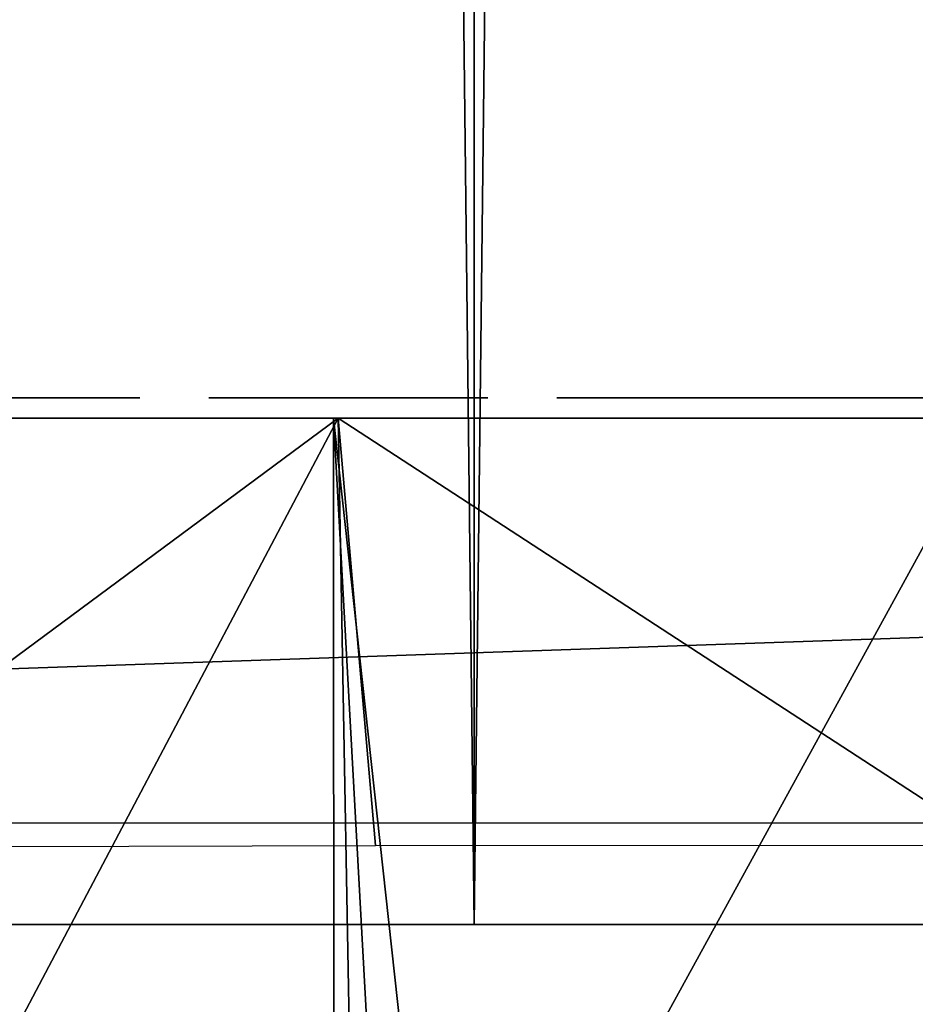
# Model space of a CAD drawing. Header units: millimetres. Extents: x -68 to 68, y 0 to 255.
# Tile 41 of 217: x -4.81 to -0.39, y 27.11 to 31.97. Entities that reach past the tile are written whole.
import ezdxf

# ---------------------------------------------------------------- set-up
doc = ezdxf.new("R2010")
doc.units = ezdxf.units.MM
doc.header["$LTSCALE"] = 41.718519
for name, color, linetype in [('15', 7, 'CONTINUOUS'), ('18', 7, 'CONTINUOUS'), ('2', 7, 'CONTINUOUS'), ('25', 7, 'CONTINUOUS'), ('26', 7, 'CONTINUOUS'), ('27', 7, 'CONTINUOUS'), ('3', 7, 'CONTINUOUS'), ('5', 7, 'CONTINUOUS'), ('82', 7, 'CONTINUOUS'), ('83', 7, 'CONTINUOUS'), ('9', 7, 'CONTINUOUS')]:
    doc.layers.add(name, color=color, linetype=linetype)

msp = doc.modelspace()

# ---------------------------------------------------------------- linework, layer by layer
at = {"layer": '15', "color": 252, "linetype": 'Continuous', "true_color": 0x96918c}
for points in [[(-43.8192, 30, -48.3471), (-46.1387, 30, -46.1387), (43.8192, 30, -48.3471), (-43.8192, 30, -48.3471)], [(43.8192, 30, -48.3471), (-46.1387, 30, -46.1387), (46.1387, 30, -46.1387), (43.8192, 30, -48.3471)], [(46.1387, 30, -46.1387), (-46.1387, 30, -46.1387), (-43.4871, 30, -44.7371), (46.1387, 30, -46.1387)], [(-43.8192, 30, 48.3471), (46.1387, 30, 46.1387), (-46.1387, 30, 46.1387), (-43.8192, 30, 48.3471)], [(-46.1387, 30, 46.1387), (46.1387, 30, 46.1387), (43.4871, 30, 44.7371), (-46.1387, 30, 46.1387)], [(-43.3937, 30, 44.7336), (-46.1387, 30, 46.1387), (43.4871, 30, 44.7371), (-43.3937, 30, 44.7336)], [(-41.3942, 30, -50.4389), (-43.8192, 30, -48.3471), (41.3942, 30, -50.4389), (-41.3942, 30, -50.4389)], [(41.3942, 30, -50.4389), (-43.8192, 30, -48.3471), (43.8192, 30, -48.3471), (41.3942, 30, -50.4389)], [(43.8192, 30, 48.3471), (46.1387, 30, 46.1387), (-43.8192, 30, 48.3471), (43.8192, 30, 48.3471)], [(-41.3942, 30, 50.4389), (43.8192, 30, 48.3471), (-43.8192, 30, 48.3471), (-41.3942, 30, 50.4389)], [(43.3937, 30, -44.7336), (46.1387, 30, -46.1387), (-43.4871, 30, -44.7371), (43.3937, 30, -44.7336)], [(43.3937, 30, -44.7336), (-43.4871, 30, -44.7371), (-43.3007, 30, -44.7231), (43.3937, 30, -44.7336)], [(-43.209, 30, 44.7057), (-43.3937, 30, 44.7336), (43.3007, 30, 44.7231), (-43.209, 30, 44.7057)], [(-43.3937, 30, 44.7336), (43.4871, 30, 44.7371), (43.3007, 30, 44.7231), (-43.3937, 30, 44.7336)], [(43.209, 30, -44.7057), (43.3937, 30, -44.7336), (-43.3007, 30, -44.7231), (43.209, 30, -44.7057)], [(-43.1186, 30, -44.6815), (43.209, 30, -44.7057), (-43.3007, 30, -44.7231), (-43.1186, 30, -44.6815)], [(-43.0304, 30, 44.6507), (-43.209, 30, 44.7057), (43.1186, 30, 44.6815), (-43.0304, 30, 44.6507)], [(43.1186, 30, 44.6815), (-43.209, 30, 44.7057), (43.3007, 30, 44.7231), (43.1186, 30, 44.6815)], [(43.0304, 30, -44.6507), (43.209, 30, -44.7057), (-43.1186, 30, -44.6815), (43.0304, 30, -44.6507)], [(-42.9447, 30, -44.6133), (43.0304, 30, -44.6507), (-43.1186, 30, -44.6815), (-42.9447, 30, -44.6133)], [(-42.8621, 30, 44.5696), (-43.0304, 30, 44.6507), (42.9447, 30, 44.6133), (-42.8621, 30, 44.5696)], [(42.9447, 30, 44.6133), (-43.0304, 30, 44.6507), (43.1186, 30, 44.6815), (42.9447, 30, 44.6133)], [(42.8621, 30, -44.5696), (43.0304, 30, -44.6507), (-42.9447, 30, -44.6133), (42.8621, 30, -44.5696)], [(-42.7829, 30, -44.5199), (42.8621, 30, -44.5696), (-42.9447, 30, -44.6133), (-42.7829, 30, -44.5199)], [(-42.7077, 30, 44.4644), (-42.8621, 30, 44.5696), (42.7829, 30, 44.5199), (-42.7077, 30, 44.4644)], [(42.7829, 30, 44.5199), (-42.8621, 30, 44.5696), (42.9447, 30, 44.6133), (42.7829, 30, 44.5199)], [(42.7077, 30, -44.4644), (42.8621, 30, -44.5696), (-42.7829, 30, -44.5199), (42.7077, 30, -44.4644)], [(-42.6369, 30, -44.4034), (42.7077, 30, -44.4644), (-42.7829, 30, -44.5199), (-42.6369, 30, -44.4034)], [(-42.5708, 30, 44.3373), (-42.7077, 30, 44.4644), (42.6369, 30, 44.4034), (-42.5708, 30, 44.3373)], [(42.6369, 30, 44.4034), (-42.7077, 30, 44.4644), (42.7829, 30, 44.5199), (42.6369, 30, 44.4034)], [(42.5708, 30, -44.3373), (42.7077, 30, -44.4644), (-42.6369, 30, -44.4034), (42.5708, 30, -44.3373)], [(-42.5098, 30, -44.2664), (42.5708, 30, -44.3373), (-42.6369, 30, -44.4034), (-42.5098, 30, -44.2664)], [(-42.4543, 30, 44.1912), (-42.5708, 30, 44.3373), (42.5098, 30, 44.2664), (-42.4543, 30, 44.1912)], [(42.5098, 30, 44.2664), (-42.5708, 30, 44.3373), (42.6369, 30, 44.4034), (42.5098, 30, 44.2664)], [(42.4543, 30, -44.1912), (42.5708, 30, -44.3373), (-42.5098, 30, -44.2664), (42.4543, 30, -44.1912)], [(-42.4045, 30, -44.1121), (42.4543, 30, -44.1912), (-42.5098, 30, -44.2664), (-42.4045, 30, -44.1121)], [(-42.3609, 30, 44.0294), (-42.4543, 30, 44.1912), (42.4045, 30, 44.1121), (-42.3609, 30, 44.0294)], [(42.4045, 30, 44.1121), (-42.4543, 30, 44.1912), (42.5098, 30, 44.2664), (42.4045, 30, 44.1121)], [(42.3609, 30, -44.0294), (42.4543, 30, -44.1912), (-42.4045, 30, -44.1121), (42.3609, 30, -44.0294)], [(-42.3235, 30, -43.9437), (42.3609, 30, -44.0294), (-42.4045, 30, -44.1121), (-42.3235, 30, -43.9437)], [(-42.2926, 30, 43.8555), (-42.3609, 30, 44.0294), (42.3235, 30, 43.9437), (-42.2926, 30, 43.8555)], [(42.3235, 30, 43.9437), (-42.3609, 30, 44.0294), (42.4045, 30, 44.1121), (42.3235, 30, 43.9437)], [(42.2926, 30, -43.8555), (42.3609, 30, -44.0294), (-42.3235, 30, -43.9437), (42.2926, 30, -43.8555)], [(-42.2684, 30, -43.7652), (42.2926, 30, -43.8555), (-42.3235, 30, -43.9437), (-42.2684, 30, -43.7652)], [(-42.251, 30, 43.6734), (-42.2926, 30, 43.8555), (42.2684, 30, 43.7652), (-42.251, 30, 43.6734)], [(42.2684, 30, 43.7652), (-42.2926, 30, 43.8555), (42.3235, 30, 43.9437), (42.2684, 30, 43.7652)], [(42.251, 30, -43.6734), (42.2926, 30, -43.8555), (-42.2684, 30, -43.7652), (42.251, 30, -43.6734)], [(-42.2406, 30, -43.5805), (42.251, 30, -43.6734), (-42.2684, 30, -43.7652), (-42.2406, 30, -43.5805)], [(-2.6272, 30, 43.4333), (-5.245, 30, 43.1954), (-42.251, 30, 43.3007), (-2.6272, 30, 43.4333)], [(-42.2371, 30, 43.4871), (-2.6272, 30, 43.4333), (-42.251, 30, 43.3007), (-42.2371, 30, 43.4871)], [(-42.251, 30, 43.6734), (0, 30, 43.5127), (-42.2371, 30, 43.4871), (-42.251, 30, 43.6734)], [(0, 30, 43.5127), (-42.251, 30, 43.6734), (42.2406, 30, 43.5805), (0, 30, 43.5127)], [(42.2406, 30, 43.5805), (-42.251, 30, 43.6734), (42.2684, 30, 43.7652), (42.2406, 30, 43.5805)], [(-2.6272, 30, -43.4333), (0, 30, -43.5127), (-42.2406, 30, -43.3937), (-2.6272, 30, -43.4333)], [(0, 30, -43.5127), (42.251, 30, -43.6734), (-42.2406, 30, -43.5805), (0, 30, -43.5127)], [(-42.2406, 30, -43.3937), (0, 30, -43.5127), (-42.2406, 30, -43.5805), (-42.2406, 30, -43.3937)], [(-2.6272, 30, -43.4333), (-42.2406, 30, -43.3937), (-41.4093, 30, -43.2782), (-2.6272, 30, -43.4333)], [(0, 30, 43.5127), (-2.6272, 30, 43.4333), (-42.2371, 30, 43.4871), (0, 30, 43.5127)], [(-41.3222, 30, -43.2782), (-2.6272, 30, -43.4333), (-41.4093, 30, -43.2782), (-41.3222, 30, -43.2782)], [(-38.8694, 30, -52.4093), (-41.3942, 30, -50.4389), (38.8694, 30, -52.4093), (-38.8694, 30, -52.4093)], [(38.8694, 30, -52.4093), (-41.3942, 30, -50.4389), (41.3942, 30, -50.4389), (38.8694, 30, -52.4093)], [(41.3942, 30, 50.4389), (43.8192, 30, 48.3471), (-41.3942, 30, 50.4389), (41.3942, 30, 50.4389)], [(-38.8694, 30, 52.4093), (41.3942, 30, 50.4389), (-41.3942, 30, 50.4389), (-38.8694, 30, 52.4093)], [(-41.2365, 30, -43.2631), (-2.6272, 30, -43.4333), (-41.3222, 30, -43.2782), (-41.2365, 30, -43.2631)], [(-41.1546, 30, -43.2333), (-2.6272, 30, -43.4333), (-41.2365, 30, -43.2631), (-41.1546, 30, -43.2333)], [(-5.245, 30, -43.1954), (-2.6272, 30, -43.4333), (-41.1546, 30, -43.2333), (-5.245, 30, -43.1954)], [(-36.2509, 30, -54.2534), (-38.8694, 30, -52.4093), (36.2509, 30, -54.2534), (-36.2509, 30, -54.2534)], [(36.2509, 30, -54.2534), (-38.8694, 30, -52.4093), (38.8694, 30, -52.4093), (36.2509, 30, -54.2534)], [(38.8694, 30, 52.4093), (41.3942, 30, 50.4389), (-38.8694, 30, 52.4093), (38.8694, 30, 52.4093)], [(-36.2509, 30, 54.2534), (38.8694, 30, 52.4093), (-38.8694, 30, 52.4093), (-36.2509, 30, 54.2534)], [(-33.5452, 30, -55.9668), (-36.2509, 30, -54.2534), (33.5452, 30, -55.9668), (-33.5452, 30, -55.9668)], [(33.5452, 30, -55.9668), (-36.2509, 30, -54.2534), (36.2509, 30, -54.2534), (33.5452, 30, -55.9668)], [(36.2509, 30, 54.2534), (38.8694, 30, 52.4093), (-36.2509, 30, 54.2534), (36.2509, 30, 54.2534)], [(-33.5452, 30, 55.9668), (36.2509, 30, 54.2534), (-36.2509, 30, 54.2534), (-33.5452, 30, 55.9668)], [(-30.7586, 30, -57.5454), (-33.5452, 30, -55.9668), (30.7586, 30, -57.5454), (-30.7586, 30, -57.5454)], [(30.7586, 30, -57.5454), (-33.5452, 30, -55.9668), (33.5452, 30, -55.9668), (30.7586, 30, -57.5454)], [(33.5452, 30, 55.9668), (36.2509, 30, 54.2534), (-33.5452, 30, 55.9668), (33.5452, 30, 55.9668)], [(-30.7586, 30, 57.5454), (33.5452, 30, 55.9668), (-33.5452, 30, 55.9668), (-30.7586, 30, 57.5454)], [(-30.7586, 30, -57.5454), (30.7586, 30, -57.5454), (10.3376, 30, -58.3463), (-30.7586, 30, -57.5454)], [(9.6519, 30, -58.4586), (-30.7586, 30, -57.5454), (10.3376, 30, -58.3463), (9.6519, 30, -58.4586)], [(-30.7586, 30, -57.5454), (9.6519, 30, -58.4586), (-6.3296, 30, -58.9179), (-30.7586, 30, -57.5454)], [(30.7586, 30, 57.5454), (33.5452, 30, 55.9668), (-30.7586, 30, 57.5454), (30.7586, 30, 57.5454)], [(-27.898, 30, 58.9853), (30.7586, 30, 57.5454), (-30.7586, 30, 57.5454), (-27.898, 30, 58.9853)], [(27.898, 30, 58.9853), (30.7586, 30, 57.5454), (-27.898, 30, 58.9853), (27.898, 30, 58.9853)], [(-24.9701, 30, 60.2832), (27.898, 30, 58.9853), (-27.898, 30, 58.9853), (-24.9701, 30, 60.2832)], [(24.9701, 30, 60.2832), (27.898, 30, 58.9853), (-24.9701, 30, 60.2832), (24.9701, 30, 60.2832)], [(-21.9821, 30, 61.4357), (24.9701, 30, 60.2832), (-24.9701, 30, 60.2832), (-21.9821, 30, 61.4357)], [(-18.941, 30, -62.4404), (-21.9821, 30, -61.4357), (-0.8774, 30, -62.2897), (-18.941, 30, -62.4404)], [(-0.8774, 30, -62.2897), (-21.9821, 30, -61.4357), (-0.9665, 30, -62.2811), (-0.8774, 30, -62.2897)], [(-0.9665, 30, -62.2811), (-21.9821, 30, -61.4357), (-2.6083, 30, -62.199), (-0.9665, 30, -62.2811)], [(-2.6083, 30, -62.199), (-21.9821, 30, -61.4357), (-3.2399, 30, -62.1656), (-2.6083, 30, -62.199)], [(-3.2399, 30, -62.1656), (-21.9821, 30, -61.4357), (-5.3201, 30, -62.0683), (-3.2399, 30, -62.1656)], [(21.9821, 30, 61.4357), (24.9701, 30, 60.2832), (-21.9821, 30, 61.4357), (21.9821, 30, 61.4357)], [(-18.941, 30, 62.4404), (21.9821, 30, 61.4357), (-21.9821, 30, 61.4357), (-18.941, 30, 62.4404)], [(-15.8545, 30, -63.2945), (-18.941, 30, -62.4404), (15.8545, 30, -63.2945), (-15.8545, 30, -63.2945)], [(15.8545, 30, -63.2945), (-18.941, 30, -62.4404), (18.941, 30, -62.4404), (15.8545, 30, -63.2945)], [(18.941, 30, -62.4404), (-18.941, 30, -62.4404), (-0.8774, 30, -62.2897), (18.941, 30, -62.4404)], [(18.941, 30, 62.4404), (21.9821, 30, 61.4357), (-18.941, 30, 62.4404), (18.941, 30, 62.4404)], [(-15.8545, 30, 63.2945), (18.941, 30, 62.4404), (-18.941, 30, 62.4404), (-15.8545, 30, 63.2945)], [(-12.7296, 30, -63.9962), (-15.8545, 30, -63.2945), (12.7296, 30, -63.9962), (-12.7296, 30, -63.9962)], [(12.7296, 30, -63.9962), (-15.8545, 30, -63.2945), (15.8545, 30, -63.2945), (12.7296, 30, -63.9962)], [(15.8545, 30, 63.2945), (18.941, 30, 62.4404), (-15.8545, 30, 63.2945), (15.8545, 30, 63.2945)], [(-12.7296, 30, 63.9962), (15.8545, 30, 63.2945), (-15.8545, 30, 63.2945), (-12.7296, 30, 63.9962)], [(-9.5742, 30, -64.5438), (-12.7296, 30, -63.9962), (9.5742, 30, -64.5438), (-9.5742, 30, -64.5438)], [(9.5742, 30, -64.5438), (-12.7296, 30, -63.9962), (12.7296, 30, -63.9962), (9.5742, 30, -64.5438)], [(12.7296, 30, 63.9962), (15.8545, 30, 63.2945), (-12.7296, 30, 63.9962), (12.7296, 30, 63.9962)], [(-9.5742, 30, 64.5438), (12.7296, 30, 63.9962), (-12.7296, 30, 63.9962), (-9.5742, 30, 64.5438)], [(-6.3956, 30, -64.9358), (-9.5742, 30, -64.5438), (6.3956, 30, -64.9358), (-6.3956, 30, -64.9358)], [(6.3956, 30, -64.9358), (-9.5742, 30, -64.5438), (9.5742, 30, -64.5438), (6.3956, 30, -64.9358)], [(9.5742, 30, 64.5438), (12.7296, 30, 63.9962), (-9.5742, 30, 64.5438), (9.5742, 30, 64.5438)], [(-6.3956, 30, 64.9358), (9.5742, 30, 64.5438), (-9.5742, 30, 64.5438), (-6.3956, 30, 64.9358)], [(-3.2017, 30, -65.1714), (-6.3956, 30, -64.9358), (3.2017, 30, -65.1714), (-3.2017, 30, -65.1714)], [(3.2017, 30, -65.1714), (-6.3956, 30, -64.9358), (6.3956, 30, -64.9358), (3.2017, 30, -65.1714)], [(6.3956, 30, 64.9358), (9.5742, 30, 64.5438), (-6.3956, 30, 64.9358), (6.3956, 30, 64.9358)], [(-3.2017, 30, 65.1714), (6.3956, 30, 64.9358), (-6.3956, 30, 64.9358), (-3.2017, 30, 65.1714)], [(9.6519, 30, -58.4586), (2.6832, 30, -59.1919), (-6.3296, 30, -58.9179), (9.6519, 30, -58.4586)], [(2.6832, 30, -59.1919), (-5.6788, 30, -58.9751), (-6.3296, 30, -58.9179), (2.6832, 30, -59.1919)], [(2.6832, 30, -59.1919), (2.026, 30, -59.209), (-5.6788, 30, -58.9751), (2.6832, 30, -59.1919)], [(-5.6788, 30, -58.9751), (2.026, 30, -59.209), (-5.2289, 30, -59.907), (-5.6788, 30, -58.9751)], [(-5.1698, 30, -62.0712), (-3.2399, 30, -62.1656), (-5.3201, 30, -62.0683), (-5.1698, 30, -62.0712)], [(-5.2289, 30, -59.907), (2.026, 30, -59.209), (-5.1302, 30, -59.9088), (-5.2289, 30, -59.907)], [(-5.0315, 30, -62.0542), (-3.2399, 30, -62.1656), (-5.1698, 30, -62.0712), (-5.0315, 30, -62.0542)], [(2.026, 30, -59.209), (1.4208, 30, -60.1072), (-5.1302, 30, -59.9088), (2.026, 30, -59.209)], [(-5.1302, 30, -59.9088), (1.4208, 30, -60.1072), (-4.9823, 30, -59.9321), (-5.1302, 30, -59.9088)], [(-4.9034, 30, -62.0189), (-3.2399, 30, -62.1656), (-5.0315, 30, -62.0542), (-4.9034, 30, -62.0189)], [(-4.9823, 30, -59.9321), (1.4208, 30, -60.1072), (-4.8495, 30, -59.9728), (-4.9823, 30, -59.9321)], [(-4.7732, 30, -61.9631), (-3.2399, 30, -62.1656), (-4.9034, 30, -62.0189), (-4.7732, 30, -61.9631)], [(-4.8495, 30, -59.9728), (1.4208, 30, -60.1072), (-4.7285, 30, -60.0302), (-4.8495, 30, -59.9728)], [(-4.6619, 30, -61.8968), (-3.2399, 30, -62.1656), (-4.7732, 30, -61.9631), (-4.6619, 30, -61.8968)], [(1.4208, 30, -60.1072), (-3.8498, 30, -60.0668), (-4.7285, 30, -60.0302), (1.4208, 30, -60.1072)], [(-4.7285, 30, -60.0302), (-3.8498, 30, -60.0668), (-4.6104, 30, -60.1077), (-4.7285, 30, -60.0302)], [(-4.5674, 30, -61.8213), (-3.2399, 30, -62.1656), (-4.6619, 30, -61.8968), (-4.5674, 30, -61.8213)], [(-3.8498, 30, -60.0668), (-3.8777, 30, -60.5944), (-4.6104, 30, -60.1077), (-3.8498, 30, -60.0668)], [(-4.6104, 30, -60.1077), (-3.8777, 30, -60.5944), (-4.5125, 30, -60.1923), (-4.6104, 30, -60.1077)], [(-4.4735, 30, -61.723), (-3.2399, 30, -62.1656), (-4.5674, 30, -61.8213), (-4.4735, 30, -61.723)], [(-4.5125, 30, -60.1923), (-3.8777, 30, -60.5944), (-4.4322, 30, -60.2835), (-4.5125, 30, -60.1923)], [(-4.396, 30, -61.6165), (-3.2399, 30, -62.1656), (-4.4735, 30, -61.723), (-4.396, 30, -61.6165)], [(-4.4322, 30, -60.2835), (-3.8777, 30, -60.5944), (-4.3574, 30, -60.3958), (-4.4322, 30, -60.2835)], [(-4.3321, 30, -61.4988), (-3.2399, 30, -62.1656), (-4.396, 30, -61.6165), (-4.3321, 30, -61.4988)], [(-4.3574, 30, -60.3958), (-3.8777, 30, -60.5944), (-4.2993, 30, -60.5146), (-4.3574, 30, -60.3958)], [(-4.2811, 30, -61.3686), (-3.2399, 30, -62.1656), (-4.3321, 30, -61.4988), (-4.2811, 30, -61.3686)], [(-4.2993, 30, -60.5146), (-3.8777, 30, -60.5944), (-4.2567, 30, -60.6421), (-4.2993, 30, -60.5146)], [(-4.2439, 30, -61.2274), (-3.2399, 30, -62.1656), (-4.2811, 30, -61.3686), (-4.2439, 30, -61.2274)], [(-3.1589, 30, -60.6324), (-3.2399, 30, -62.1656), (-4.2567, 30, -60.6421), (-3.1589, 30, -60.6324)], [(-4.2567, 30, -60.6421), (-3.2399, 30, -62.1656), (-4.2289, 30, -60.7797), (-4.2567, 30, -60.6421)], [(-3.8777, 30, -60.5944), (-3.1589, 30, -60.6324), (-4.2567, 30, -60.6421), (-3.8777, 30, -60.5944)], [(-4.2219, 30, -61.0747), (-3.2399, 30, -62.1656), (-4.2439, 30, -61.2274), (-4.2219, 30, -61.0747)], [(-4.2289, 30, -60.7797), (-3.2399, 30, -62.1656), (-4.217, 30, -60.9229), (-4.2289, 30, -60.7797)], [(-4.217, 30, -60.9229), (-3.2399, 30, -62.1656), (-4.2219, 30, -61.0747), (-4.217, 30, -60.9229)], [(1.4208, 30, -60.1072), (1.2785, 30, -60.1204), (-3.8498, 30, -60.0668), (1.4208, 30, -60.1072)], [(1.2785, 30, -60.1204), (-0.8421, 30, -60.1222), (-3.8498, 30, -60.0668), (1.2785, 30, -60.1204)], [(-0.8421, 30, -60.1222), (-0.9411, 30, -60.1272), (-3.8498, 30, -60.0668), (-0.8421, 30, -60.1222)], [(-3.8498, 30, -60.0668), (-0.9411, 30, -60.1272), (-2.4994, 30, -60.1381), (-3.8498, 30, -60.0668)], [(0, 30, -65.25), (-3.2017, 30, -65.1714), (3.2017, 30, -65.1714), (0, 30, -65.25)], [(3.2017, 30, 65.1714), (6.3956, 30, 64.9358), (-3.2017, 30, 65.1714), (3.2017, 30, 65.1714)], [(0, 30, 65.25), (3.2017, 30, 65.1714), (-3.2017, 30, 65.1714), (0, 30, 65.25)], [(-1.0719, 30, -62.2555), (-0.9665, 30, -62.2811), (-2.6083, 30, -62.199), (-1.0719, 30, -62.2555)], [(-2.1579, 30, -62.2148), (-1.0719, 30, -62.2555), (-2.6083, 30, -62.199), (-2.1579, 30, -62.2148)], [(-2.1243, 30, -60.1513), (-2.1579, 30, -62.2148), (-2.6083, 30, -62.199), (-2.1243, 30, -60.1513)], [(-2.4994, 30, -60.1381), (-2.1243, 30, -60.1513), (-2.6083, 30, -62.199), (-2.4994, 30, -60.1381)], [(-0.9411, 30, -60.1272), (-1.0386, 30, -60.1462), (-2.4994, 30, -60.1381), (-0.9411, 30, -60.1272)], [(-1.0386, 30, -60.1462), (-2.1243, 30, -60.1513), (-2.4994, 30, -60.1381), (-1.0386, 30, -60.1462)], [(-1.5047, 30, -62.2254), (-1.0719, 30, -62.2555), (-2.1579, 30, -62.2148), (-1.5047, 30, -62.2254)], [(-1.0386, 30, -60.1462), (-1.4711, 30, -60.1619), (-2.1243, 30, -60.1513), (-1.0386, 30, -60.1462)], [(-1.1727, 30, -62.2204), (-1.0719, 30, -62.2555), (-1.5047, 30, -62.2254), (-1.1727, 30, -62.2204)], [(-1.2547, 30, -62.1803), (-1.1727, 30, -62.2204), (-1.5047, 30, -62.2254), (-1.2547, 30, -62.1803)], [(-1.3372, 30, -62.1268), (-1.2547, 30, -62.1803), (-1.5047, 30, -62.2254), (-1.3372, 30, -62.1268)], [(-1.3992, 30, -62.0742), (-1.3372, 30, -62.1268), (-1.5047, 30, -62.2254), (-1.3992, 30, -62.0742)], [(-1.4567, 30, -62.0074), (-1.3992, 30, -62.0742), (-1.5047, 30, -62.2254), (-1.4567, 30, -62.0074)], [(-1.5, 30, -61.9342), (-1.4567, 30, -62.0074), (-1.5047, 30, -62.2254), (-1.5, 30, -61.9342)], [(-1.4759, 30, -60.4573), (-1.4711, 30, -60.1619), (-1.4328, 30, -60.3941), (-1.4759, 30, -60.4573)], [(-1.4328, 30, -60.3941), (-1.4711, 30, -60.1619), (-1.3697, 30, -60.3258), (-1.4328, 30, -60.3941)], [(-1.3697, 30, -60.3258), (-1.4711, 30, -60.1619), (-1.3015, 30, -60.2687), (-1.3697, 30, -60.3258)], [(-1.3015, 30, -60.2687), (-1.4711, 30, -60.1619), (-1.2228, 30, -60.2193), (-1.3015, 30, -60.2687)], [(-1.2228, 30, -60.2193), (-1.4711, 30, -60.1619), (-1.1302, 30, -60.1762), (-1.2228, 30, -60.2193)], [(-1.1302, 30, -60.1762), (-1.4711, 30, -60.1619), (-1.0386, 30, -60.1462), (-1.1302, 30, -60.1762)], [(-0.7273, 30, -62.282), (18.941, 30, -62.4404), (-0.8774, 30, -62.2897), (-0.7273, 30, -62.282)], [(1.2785, 30, -60.1204), (1.143, 30, -60.152), (-0.8421, 30, -60.1222), (1.2785, 30, -60.1204)], [(-0.8421, 30, -60.1222), (1.143, 30, -60.152), (-0.6925, 30, -60.1348), (-0.8421, 30, -60.1222)], [(1.4771, 30, -62.2701), (18.941, 30, -62.4404), (-0.7273, 30, -62.282), (1.4771, 30, -62.2701)], [(-0.591, 30, -62.2553), (1.4771, 30, -62.2701), (-0.7273, 30, -62.282), (-0.591, 30, -62.2553)], [(-0.6925, 30, -60.1348), (1.143, 30, -60.152), (-0.5578, 30, -60.1657), (-0.6925, 30, -60.1348)], [(1.3222, 30, -62.264), (1.4771, 30, -62.2701), (-0.591, 30, -62.2553), (1.3222, 30, -62.264)], [(1.1873, 30, -62.2397), (1.3222, 30, -62.264), (-0.591, 30, -62.2553), (1.1873, 30, -62.2397)], [(-0.4687, 30, -62.2122), (1.1873, 30, -62.2397), (-0.591, 30, -62.2553), (-0.4687, 30, -62.2122)], [(1.143, 30, -60.152), (1.0154, 30, -60.2009), (-0.5578, 30, -60.1657), (1.143, 30, -60.152)], [(-0.5578, 30, -60.1657), (1.0154, 30, -60.2009), (-0.4362, 30, -60.213), (-0.5578, 30, -60.1657)], [(1.0665, 30, -62.1992), (1.1873, 30, -62.2397), (-0.4687, 30, -62.2122), (1.0665, 30, -62.1992)], [(-0.3397, 30, -62.1457), (1.0665, 30, -62.1992), (-0.4687, 30, -62.2122), (-0.3397, 30, -62.1457)], [(1.0154, 30, -60.2009), (0.8999, 30, -60.2644), (-0.4362, 30, -60.213), (1.0154, 30, -60.2009)], [(-0.4362, 30, -60.213), (0.8999, 30, -60.2644), (-0.3098, 30, -60.2833), (-0.4362, 30, -60.213)]]:
    msp.add_3dface(points, dxfattribs=at)
at = {"layer": '18', "color": 252, "linetype": 'Continuous', "true_color": 0x96918c}
for points in [[(-0.5032, 30, -61.1316), (-0.4978, 30, -61.2098), (-1.4089, 30, -61.1949), (-0.5032, 30, -61.1316)], [(-1.4089, 30, -61.1949), (-0.4978, 30, -61.2098), (-1.4033, 30, -61.2748), (-1.4089, 30, -61.1949)], [(-1.4006, 30, -61.116), (-0.5032, 30, -61.1316), (-1.4089, 30, -61.1949), (-1.4006, 30, -61.116)], [(-1.4033, 30, -61.2748), (-0.4978, 30, -61.2098), (-0.5061, 30, -61.2904), (-1.4033, 30, -61.2748)], [(-1.3847, 30, -61.3505), (-1.4033, 30, -61.2748), (-0.5061, 30, -61.2904), (-1.3847, 30, -61.3505)], [(-0.5218, 30, -61.0568), (-0.5032, 30, -61.1316), (-1.4006, 30, -61.116), (-0.5218, 30, -61.0568)], [(-1.3789, 30, -61.0403), (-0.5218, 30, -61.0568), (-1.4006, 30, -61.116), (-1.3789, 30, -61.0403)], [(-1.3529, 30, -61.4229), (-1.3847, 30, -61.3505), (-0.528, 30, -61.3672), (-1.3529, 30, -61.4229)], [(-0.528, 30, -61.3672), (-1.3847, 30, -61.3505), (-0.5061, 30, -61.2904), (-0.528, 30, -61.3672)], [(-0.5535, 30, -60.9849), (-0.5218, 30, -61.0568), (-1.3789, 30, -61.0403), (-0.5535, 30, -60.9849)], [(-1.3434, 30, -60.9682), (-0.5535, 30, -60.9849), (-1.3789, 30, -61.0403), (-1.3434, 30, -60.9682)], [(-1.3091, 30, -61.4886), (-1.3529, 30, -61.4229), (-0.5637, 30, -61.4403), (-1.3091, 30, -61.4886)], [(-0.5637, 30, -61.4403), (-1.3529, 30, -61.4229), (-0.528, 30, -61.3672), (-0.5637, 30, -61.4403)], [(-0.5974, 30, -60.9194), (-0.5535, 30, -60.9849), (-1.3434, 30, -60.9682), (-0.5974, 30, -60.9194)], [(-1.2959, 30, -60.9039), (-0.5974, 30, -60.9194), (-1.3434, 30, -60.9682), (-1.2959, 30, -60.9039)], [(-1.2539, 30, -61.5464), (-1.3091, 30, -61.4886), (-0.6112, 30, -61.5052), (-1.2539, 30, -61.5464)], [(-0.6112, 30, -61.5052), (-1.3091, 30, -61.4886), (-0.5637, 30, -61.4403), (-0.6112, 30, -61.5052)], [(-0.6526, 30, -60.8617), (-0.5974, 30, -60.9194), (-1.2959, 30, -60.9039), (-0.6526, 30, -60.8617)], [(-1.2381, 30, -60.8488), (-0.6526, 30, -60.8617), (-1.2959, 30, -60.9039), (-1.2381, 30, -60.8488)], [(-1.1892, 30, -61.594), (-1.2539, 30, -61.5464), (-0.6688, 30, -61.5605), (-1.1892, 30, -61.594)], [(-0.6688, 30, -61.5605), (-1.2539, 30, -61.5464), (-0.6112, 30, -61.5052), (-0.6688, 30, -61.5605)], [(-0.7171, 30, -60.8143), (-0.6526, 30, -60.8617), (-1.2381, 30, -60.8488), (-0.7171, 30, -60.8143)], [(-1.1722, 30, -60.805), (-0.7171, 30, -60.8143), (-1.2381, 30, -60.8488), (-1.1722, 30, -60.805)], [(-1.1162, 30, -61.6297), (-1.1892, 30, -61.594), (-0.7343, 30, -61.6044), (-1.1162, 30, -61.6297)], [(-0.7343, 30, -61.6044), (-1.1892, 30, -61.594), (-0.6688, 30, -61.5605), (-0.7343, 30, -61.6044)], [(-0.7893, 30, -60.7789), (-0.7171, 30, -60.8143), (-1.1722, 30, -60.805), (-0.7893, 30, -60.7789)], [(-1.0996, 30, -60.7731), (-0.7893, 30, -60.7789), (-1.1722, 30, -60.805), (-1.0996, 30, -60.7731)], [(-1.0394, 30, -61.6517), (-1.1162, 30, -61.6297), (-0.806, 30, -61.6361), (-1.0394, 30, -61.6517)], [(-0.806, 30, -61.6361), (-1.1162, 30, -61.6297), (-0.7343, 30, -61.6044), (-0.806, 30, -61.6361)], [(-0.865, 30, -60.7571), (-0.7893, 30, -60.7789), (-1.0996, 30, -60.7731), (-0.865, 30, -60.7571)], [(-1.0238, 30, -60.7545), (-0.865, 30, -60.7571), (-1.0996, 30, -60.7731), (-1.0238, 30, -60.7545)], [(-0.9587, 30, -61.66), (-1.0394, 30, -61.6517), (-0.8806, 30, -61.6546), (-0.9587, 30, -61.66)], [(-0.8806, 30, -61.6546), (-1.0394, 30, -61.6517), (-0.806, 30, -61.6361), (-0.8806, 30, -61.6546)], [(-0.9439, 30, -60.7489), (-0.865, 30, -60.7571), (-1.0238, 30, -60.7545), (-0.9439, 30, -60.7489)]]:
    msp.add_3dface(points, dxfattribs=at)
at = {"layer": '2', "color": 7, "linetype": 'Continuous', "true_color": 0xf5f5f5}
for points in [[(-31.0915, 30, -69), (-6.4691, 30, -65.6822), (31.0915, 30, -69), (-31.0915, 30, -69)], [(-3.2385, 30, 65.9205), (-6.4691, 30, 65.6822), (-12.9694, 30, 66.2423), (-3.2385, 30, 65.9205)], [(0, 30, 66), (-3.2385, 30, 65.9205), (-12.9694, 30, 66.2423), (0, 30, 66)], [(12.9694, 30, 66.2423), (0, 30, 66), (-12.9694, 30, 66.2423), (12.9694, 30, 66.2423)], [(-9.7537, 30, 66.7916), (12.9694, 30, 66.2423), (-12.9694, 30, 66.2423), (-9.7537, 30, 66.7916)], [(9.7537, 30, 66.7916), (12.9694, 30, 66.2423), (-9.7537, 30, 66.7916), (9.7537, 30, 66.7916)], [(-6.5151, 30, 67.1848), (9.7537, 30, 66.7916), (-9.7537, 30, 66.7916), (-6.5151, 30, 67.1848)], [(6.5151, 30, 67.1848), (9.7537, 30, 66.7916), (-6.5151, 30, 67.1848), (6.5151, 30, 67.1848)], [(-3.2614, 30, 67.4212), (6.5151, 30, 67.1848), (-6.5151, 30, 67.1848), (-3.2614, 30, 67.4212)], [(-6.4691, 30, -65.6822), (-3.2385, 30, -65.9205), (31.0915, 30, -69), (-6.4691, 30, -65.6822)], [(3.2614, 30, 67.4212), (6.5151, 30, 67.1848), (-3.2614, 30, 67.4212), (3.2614, 30, 67.4212)], [(0, 30, 67.5), (3.2614, 30, 67.4212), (-3.2614, 30, 67.4212), (0, 30, 67.5)], [(-3.2385, 30, -65.9205), (0, 30, -66), (31.0915, 30, -69), (-3.2385, 30, -65.9205)]]:
    msp.add_3dface(points, dxfattribs=at)
at = {"layer": '25', "color": 252, "linetype": 'Continuous', "true_color": 0x96918c}
for points in [[(-2.1579, 30.1, -62.2148), (-2.1243, 30.1, -60.1513), (-1.5047, 30.1, -62.2254), (-2.1579, 30.1, -62.2148)], [(-2.1243, 30.1, -60.1513), (-1.4711, 30.1, -60.1619), (-1.4759, 30.1, -60.4573), (-2.1243, 30.1, -60.1513)], [(-1.5047, 30.1, -62.2254), (-2.1243, 30.1, -60.1513), (-1.5, 30.1, -61.9342), (-1.5047, 30.1, -62.2254)], [(-1.5, 30.1, -61.9342), (-2.1243, 30.1, -60.1513), (-1.4759, 30.1, -60.4573), (-1.5, 30.1, -61.9342)], [(-1.4569, 30.1, -62.0071), (-1.5, 30.1, -61.9342), (-1.4759, 30.1, -60.4573), (-1.4569, 30.1, -62.0071)], [(-1.4349, 30.1, -60.3967), (-1.4569, 30.1, -62.0071), (-1.4759, 30.1, -60.4573), (-1.4349, 30.1, -60.3967)], [(-1.3992, 30.1, -62.0742), (-1.4569, 30.1, -62.0071), (-1.4032, 30.1, -61.2756), (-1.3992, 30.1, -62.0742)], [(-1.4569, 30.1, -62.0071), (-1.4349, 30.1, -60.3967), (-1.4089, 30.1, -61.1949), (-1.4569, 30.1, -62.0071)], [(-1.4032, 30.1, -61.2756), (-1.4569, 30.1, -62.0071), (-1.4089, 30.1, -61.1949), (-1.4032, 30.1, -61.2756)], [(-1.4349, 30.1, -60.3967), (-1.3697, 30.1, -60.3258), (-1.4089, 30.1, -61.1949), (-1.4349, 30.1, -60.3967)], [(-1.4089, 30.1, -61.1949), (-1.3697, 30.1, -60.3258), (-1.4007, 30.1, -61.1163), (-1.4089, 30.1, -61.1949)], [(-1.3839, 30.1, -61.3528), (-1.3992, 30.1, -62.0742), (-1.4032, 30.1, -61.2756), (-1.3839, 30.1, -61.3528)], [(-1.4007, 30.1, -61.1163), (-1.3697, 30.1, -60.3258), (-1.3791, 30.1, -61.041), (-1.4007, 30.1, -61.1163)], [(-1.3379, 30.1, -62.1263), (-1.3992, 30.1, -62.0742), (-1.3516, 30.1, -61.4253), (-1.3379, 30.1, -62.1263)], [(-1.3516, 30.1, -61.4253), (-1.3992, 30.1, -62.0742), (-1.3839, 30.1, -61.3528), (-1.3516, 30.1, -61.4253)], [(-1.3791, 30.1, -61.041), (-1.3697, 30.1, -60.3258), (-1.3446, 30.1, -60.9703), (-1.3791, 30.1, -61.041)], [(-1.3697, 30.1, -60.3258), (-1.3017, 30.1, -60.2688), (-1.3446, 30.1, -60.9703), (-1.3697, 30.1, -60.3258)], [(-1.307, 30.1, -61.4913), (-1.3379, 30.1, -62.1263), (-1.3516, 30.1, -61.4253), (-1.307, 30.1, -61.4913)], [(-1.3446, 30.1, -60.9703), (-1.3017, 30.1, -60.2688), (-1.298, 30.1, -60.9062), (-1.3446, 30.1, -60.9703)], [(-1.2547, 30.1, -62.1803), (-1.3379, 30.1, -62.1263), (-1.307, 30.1, -61.4913), (-1.2547, 30.1, -62.1803)], [(-1.2515, 30.1, -61.5485), (-1.2547, 30.1, -62.1803), (-1.307, 30.1, -61.4913), (-1.2515, 30.1, -61.5485)], [(-1.3017, 30.1, -60.2688), (-1.2228, 30.1, -60.2193), (-1.298, 30.1, -60.9062), (-1.3017, 30.1, -60.2688)], [(-1.298, 30.1, -60.9062), (-1.2228, 30.1, -60.2193), (-1.2406, 30.1, -60.8508), (-1.298, 30.1, -60.9062)], [(-1.1735, 30.1, -62.2201), (-1.2547, 30.1, -62.1803), (-1.1871, 30.1, -61.5952), (-1.1735, 30.1, -62.2201)], [(-1.1871, 30.1, -61.5952), (-1.2547, 30.1, -62.1803), (-1.2515, 30.1, -61.5485), (-1.1871, 30.1, -61.5952)], [(-1.2406, 30.1, -60.8508), (-1.2228, 30.1, -60.2193), (-1.1745, 30.1, -60.8062), (-1.2406, 30.1, -60.8508)], [(-1.2228, 30.1, -60.2193), (-1.1299, 30.1, -60.1761), (-1.1745, 30.1, -60.8062), (-1.2228, 30.1, -60.2193)], [(-1.1157, 30.1, -61.6299), (-1.1735, 30.1, -62.2201), (-1.1871, 30.1, -61.5952), (-1.1157, 30.1, -61.6299)], [(-1.1745, 30.1, -60.8062), (-1.1299, 30.1, -60.1761), (-1.1018, 30.1, -60.7739), (-1.1745, 30.1, -60.8062)], [(-1.0719, 30.1, -62.2555), (-1.1735, 30.1, -62.2201), (-1.1157, 30.1, -61.6299), (-1.0719, 30.1, -62.2555)], [(-1.1299, 30.1, -60.1761), (-1.0386, 30.1, -60.1462), (-1.1018, 30.1, -60.7739), (-1.1299, 30.1, -60.1761)], [(-1.0391, 30.1, -61.6517), (-1.0719, 30.1, -62.2555), (-1.1157, 30.1, -61.6299), (-1.0391, 30.1, -61.6517)], [(-1.1018, 30.1, -60.7739), (-1.0386, 30.1, -60.1462), (-1.0245, 30.1, -60.7546), (-1.1018, 30.1, -60.7739)], [(-0.9658, 30.1, -62.2812), (-1.0719, 30.1, -62.2555), (-1.0391, 30.1, -61.6517), (-0.9658, 30.1, -62.2812)], [(-0.9587, 30.1, -61.66), (-0.9658, 30.1, -62.2812), (-1.0391, 30.1, -61.6517), (-0.9587, 30.1, -61.66)], [(-1.0386, 30.1, -60.1462), (-0.9406, 30.1, -60.1272), (-1.0245, 30.1, -60.7546), (-1.0386, 30.1, -60.1462)], [(-1.0245, 30.1, -60.7546), (-0.9406, 30.1, -60.1272), (-0.9439, 30.1, -60.7489), (-1.0245, 30.1, -60.7546)], [(-0.8774, 30.1, -62.2897), (-0.9658, 30.1, -62.2812), (-0.8799, 30.1, -61.6544), (-0.8774, 30.1, -62.2897)], [(-0.9658, 30.1, -62.2812), (-0.9587, 30.1, -61.66), (-0.8799, 30.1, -61.6544), (-0.9658, 30.1, -62.2812)], [(-0.9439, 30.1, -60.7489), (-0.9406, 30.1, -60.1272), (-0.8653, 30.1, -60.7571), (-0.9439, 30.1, -60.7489)], [(-0.9406, 30.1, -60.1272), (-0.8421, 30.1, -60.1222), (-0.8653, 30.1, -60.7571), (-0.9406, 30.1, -60.1272)], [(-0.8039, 30.1, -61.6353), (-0.8774, 30.1, -62.2897), (-0.8799, 30.1, -61.6544), (-0.8039, 30.1, -61.6353)], [(-0.7268, 30.1, -62.2819), (-0.8774, 30.1, -62.2897), (-0.7321, 30.1, -61.6031), (-0.7268, 30.1, -62.2819)], [(-0.7321, 30.1, -61.6031), (-0.8774, 30.1, -62.2897), (-0.8039, 30.1, -61.6353), (-0.7321, 30.1, -61.6031)], [(-0.8653, 30.1, -60.7571), (-0.8421, 30.1, -60.1222), (-0.7898, 30.1, -60.7786), (-0.8653, 30.1, -60.7571)], [(-0.8421, 30.1, -60.1222), (-0.6918, 30.1, -60.1349), (-0.7898, 30.1, -60.7786), (-0.8421, 30.1, -60.1222)], [(-0.7898, 30.1, -60.7786), (-0.6918, 30.1, -60.1349), (-0.7189, 30.1, -60.8132), (-0.7898, 30.1, -60.7786)], [(-0.6664, 30.1, -61.5586), (-0.7268, 30.1, -62.2819), (-0.7321, 30.1, -61.6031), (-0.6664, 30.1, -61.5586)], [(-0.591, 30.1, -62.2553), (-0.7268, 30.1, -62.2819), (-0.6093, 30.1, -61.5031), (-0.591, 30.1, -62.2553)], [(-0.6093, 30.1, -61.5031), (-0.7268, 30.1, -62.2819), (-0.6664, 30.1, -61.5586), (-0.6093, 30.1, -61.5031)], [(-0.7189, 30.1, -60.8132), (-0.6918, 30.1, -60.1349), (-0.6546, 30.1, -60.8598), (-0.7189, 30.1, -60.8132)], [(-0.6918, 30.1, -60.1349), (-0.557, 30.1, -60.1659), (-0.6546, 30.1, -60.8598), (-0.6918, 30.1, -60.1349)], [(-0.6546, 30.1, -60.8598), (-0.557, 30.1, -60.1659), (-0.5992, 30.1, -60.9171), (-0.6546, 30.1, -60.8598)], [(-0.5626, 30.1, -61.4384), (-0.591, 30.1, -62.2553), (-0.6093, 30.1, -61.5031), (-0.5626, 30.1, -61.4384)], [(-0.5992, 30.1, -60.9171), (-0.557, 30.1, -60.1659), (-0.5547, 30.1, -60.9829), (-0.5992, 30.1, -60.9171)], [(-0.4687, 30.1, -62.2122), (-0.591, 30.1, -62.2553), (-0.4978, 30.1, -61.2098), (-0.4687, 30.1, -62.2122)], [(-0.4978, 30.1, -61.2098), (-0.591, 30.1, -62.2553), (-0.506, 30.1, -61.2902), (-0.4978, 30.1, -61.2098)], [(-0.506, 30.1, -61.2902), (-0.591, 30.1, -62.2553), (-0.5278, 30.1, -61.3668), (-0.506, 30.1, -61.2902)], [(-0.5278, 30.1, -61.3668), (-0.591, 30.1, -62.2553), (-0.5626, 30.1, -61.4384), (-0.5278, 30.1, -61.3668)], [(-0.557, 30.1, -60.1659), (-0.4362, 30.1, -60.213), (-0.5547, 30.1, -60.9829), (-0.557, 30.1, -60.1659)], [(-0.5547, 30.1, -60.9829), (-0.4362, 30.1, -60.213), (-0.5224, 30.1, -61.0549), (-0.5547, 30.1, -60.9829)], [(-0.5224, 30.1, -61.0549), (-0.4362, 30.1, -60.213), (-0.5033, 30.1, -61.131), (-0.5224, 30.1, -61.0549)], [(-0.5033, 30.1, -61.131), (-0.4362, 30.1, -60.213), (-0.4978, 30.1, -61.2098), (-0.5033, 30.1, -61.131)], [(-0.4362, 30.1, -60.213), (-0.4687, 30.1, -62.2122), (-0.4978, 30.1, -61.2098), (-0.4362, 30.1, -60.213)], [(-0.3397, 30.1, -62.1457), (-0.4687, 30.1, -62.2122), (-0.4362, 30.1, -60.213), (-0.3397, 30.1, -62.1457)], [(-0.3093, 30.1, -60.2837), (-0.3397, 30.1, -62.1457), (-0.4362, 30.1, -60.213), (-0.3093, 30.1, -60.2837)]]:
    msp.add_3dface(points, dxfattribs=at)
at = {"layer": '26', "color": 252, "linetype": 'Continuous', "true_color": 0x96918c}
for points in [[(-3.8777, 30.1, -60.5944), (-3.8498, 30.1, -60.0668), (-3.1589, 30.1, -60.6324), (-3.8777, 30.1, -60.5944)], [(-3.1589, 30.1, -60.6324), (-3.8498, 30.1, -60.0668), (-2.4994, 30.1, -60.1381), (-3.1589, 30.1, -60.6324)], [(-3.2399, 30.1, -62.1656), (-3.1589, 30.1, -60.6324), (-2.6083, 30.1, -62.199), (-3.2399, 30.1, -62.1656)], [(-2.6083, 30.1, -62.199), (-3.1589, 30.1, -60.6324), (-2.4994, 30.1, -60.1381), (-2.6083, 30.1, -62.199)]]:
    msp.add_3dface(points, dxfattribs=at)
at = {"layer": '27', "color": 252, "linetype": 'Continuous', "true_color": 0x96918c}
for points in [[(-4.7732, 30.1, -61.9631), (-4.9034, 30.1, -62.0189), (-4.8685, 30.1, -61.0179), (-4.7732, 30.1, -61.9631)], [(-4.8488, 30.1, -59.9731), (-4.7732, 30.1, -61.9631), (-4.8685, 30.1, -61.0179), (-4.8488, 30.1, -59.9731)], [(-4.7285, 30.1, -60.0302), (-4.7732, 30.1, -61.9631), (-4.8488, 30.1, -59.9731), (-4.7285, 30.1, -60.0302)], [(-4.6621, 30.1, -61.8969), (-4.7732, 30.1, -61.9631), (-4.7285, 30.1, -60.0302), (-4.6621, 30.1, -61.8969)], [(-4.6101, 30.1, -60.1079), (-4.6621, 30.1, -61.8969), (-4.7285, 30.1, -60.0302), (-4.6101, 30.1, -60.1079)], [(-4.5674, 30.1, -61.8213), (-4.6621, 30.1, -61.8969), (-4.6101, 30.1, -60.1079), (-4.5674, 30.1, -61.8213)], [(-4.5122, 30.1, -60.1925), (-4.5674, 30.1, -61.8213), (-4.6101, 30.1, -60.1079), (-4.5122, 30.1, -60.1925)], [(-4.474, 30.1, -61.7235), (-4.5674, 30.1, -61.8213), (-4.5122, 30.1, -60.1925), (-4.474, 30.1, -61.7235)], [(-4.4322, 30.1, -60.2835), (-4.474, 30.1, -61.7235), (-4.5122, 30.1, -60.1925), (-4.4322, 30.1, -60.2835)], [(-4.3963, 30.1, -61.6171), (-4.474, 30.1, -61.7235), (-4.4322, 30.1, -60.2835), (-4.3963, 30.1, -61.6171)], [(-4.3573, 30.1, -60.396), (-4.3963, 30.1, -61.6171), (-4.4322, 30.1, -60.2835), (-4.3573, 30.1, -60.396)], [(-4.3321, 30.1, -61.4988), (-4.3963, 30.1, -61.6171), (-4.3573, 30.1, -60.396), (-4.3321, 30.1, -61.4988)], [(-4.2994, 30.1, -60.5144), (-4.3321, 30.1, -61.4988), (-4.3573, 30.1, -60.396), (-4.2994, 30.1, -60.5144)], [(-4.2813, 30.1, -61.3692), (-4.3321, 30.1, -61.4988), (-4.2994, 30.1, -60.5144), (-4.2813, 30.1, -61.3692)], [(-4.2567, 30.1, -60.6421), (-4.2813, 30.1, -61.3692), (-4.2994, 30.1, -60.5144), (-4.2567, 30.1, -60.6421)], [(-4.244, 30.1, -61.2278), (-4.2813, 30.1, -61.3692), (-4.2567, 30.1, -60.6421), (-4.244, 30.1, -61.2278)], [(-4.2289, 30.1, -60.78), (-4.244, 30.1, -61.2278), (-4.2567, 30.1, -60.6421), (-4.2289, 30.1, -60.78)], [(-4.2219, 30.1, -61.0747), (-4.244, 30.1, -61.2278), (-4.2289, 30.1, -60.78), (-4.2219, 30.1, -61.0747)], [(-4.217, 30.1, -60.9228), (-4.2219, 30.1, -61.0747), (-4.2289, 30.1, -60.78), (-4.217, 30.1, -60.9228)]]:
    msp.add_3dface(points, dxfattribs=at)
at = {"layer": '3', "color": 7, "linetype": 'Continuous', "true_color": 0xf5f5f5}
for points in [[(-31.0915, 30, -69), (31.0915, 30, -69), (-27.0006, 28, -69), (-31.0915, 30, -69)], [(-27.0006, 28, -69), (31.0915, 30, -69), (27.0006, 28, -69), (-27.0006, 28, -69)]]:
    msp.add_3dface(points, dxfattribs=at)
at = {"layer": '5', "color": 7, "linetype": 'Continuous', "true_color": 0xf5f5f5}
for points in [[(-3.2614, 30, 67.4212), (-6.5151, 30, 67.1848), (-3.2484, 0.2869, 66.123), (-3.2614, 30, 67.4212)], [(-3.2484, 0.2869, 66.123), (-6.5151, 30, 67.1848), (-4.8702, 0.2869, 66.0233), (-3.2484, 0.2869, 66.123)], [(0, 30, 67.5), (-3.2614, 30, 67.4212), (0, 0.2869, 66.2027), (0, 30, 67.5)], [(0, 0.2869, 66.2027), (-3.2614, 30, 67.4212), (-1.6247, 0.2869, 66.1828), (0, 0.2869, 66.2027)], [(-1.6247, 0.2869, 66.1828), (-3.2614, 30, 67.4212), (-3.2484, 0.2869, 66.123), (-1.6247, 0.2869, 66.1828)]]:
    msp.add_3dface(points, dxfattribs=at)
at = {"layer": '82', "color": 250, "linetype": 'Continuous', "true_color": 0x1c1c1c}
for points in [[(-5.1228, 251, -42.1901), (-2.5661, 251, -42.4225), (-5.1228, 27.5, -42.1901), (-5.1228, 251, -42.1901)], [(-5.1228, 27.5, -42.1901), (-2.5661, 251, -42.4225), (-2.5661, 27.5, -42.4225), (-5.1228, 27.5, -42.1901)], [(-2.5661, 251, -42.4225), (0, 251, -42.5), (-2.5661, 27.5, -42.4225), (-2.5661, 251, -42.4225)], [(-2.5661, 27.5, -42.4225), (0, 251, -42.5), (0, 27.5, -42.5), (-2.5661, 27.5, -42.4225)]]:
    msp.add_3dface(points, dxfattribs=at)
at = {"layer": '83', "color": 250, "linetype": 'Continuous', "true_color": 0x1c1c1c}
for points in [[(-2.5661, 251, 42.4225), (-5.1228, 251, 42.1901), (-2.5661, 27.5, 42.4225), (-2.5661, 251, 42.4225)], [(-2.5661, 27.5, 42.4225), (-5.1228, 251, 42.1901), (-5.1228, 27.5, 42.1901), (-2.5661, 27.5, 42.4225)], [(0, 251, 42.5), (-2.5661, 251, 42.4225), (0, 27.5, 42.5), (0, 251, 42.5)], [(0, 27.5, 42.5), (-2.5661, 251, 42.4225), (-2.5661, 27.5, 42.4225), (0, 27.5, 42.5)]]:
    msp.add_3dface(points, dxfattribs=at)
at = {"layer": '9', "color": 7, "linetype": 'Continuous', "true_color": 0xf5f5f5}
for points in [[(-3.2385, 30, -65.9205), (-6.4691, 30, -65.6822), (-6.0993, 27.8821, -65.6247), (-3.2385, 30, -65.9205)], [(-6.4691, 30, 65.6822), (-3.2385, 30, 65.9205), (-6.2554, 24.2869, 65.4523), (-6.4691, 30, 65.6822)], [(-6.2554, 24.2869, 65.4523), (-3.2385, 30, 65.9205), (-3.135, 24.2869, 65.6758), (-6.2554, 24.2869, 65.4523)], [(-3.053, 27.8895, -65.8371), (-3.2385, 30, -65.9205), (-6.0993, 27.8821, -65.6247), (-3.053, 27.8895, -65.8371)], [(0, 30, -66), (-3.2385, 30, -65.9205), (0, 27.892, -65.908), (0, 30, -66)], [(0, 27.892, -65.908), (-3.2385, 30, -65.9205), (-3.053, 27.8895, -65.8371), (0, 27.892, -65.908)], [(-3.2385, 30, 65.9205), (0, 30, 66), (-3.135, 24.2869, 65.6758), (-3.2385, 30, 65.9205)], [(-3.135, 24.2869, 65.6758), (0, 30, 66), (0, 24.2869, 65.7506), (-3.135, 24.2869, 65.6758)]]:
    msp.add_3dface(points, dxfattribs=at)

doc.saveas('drawing.dxf')
